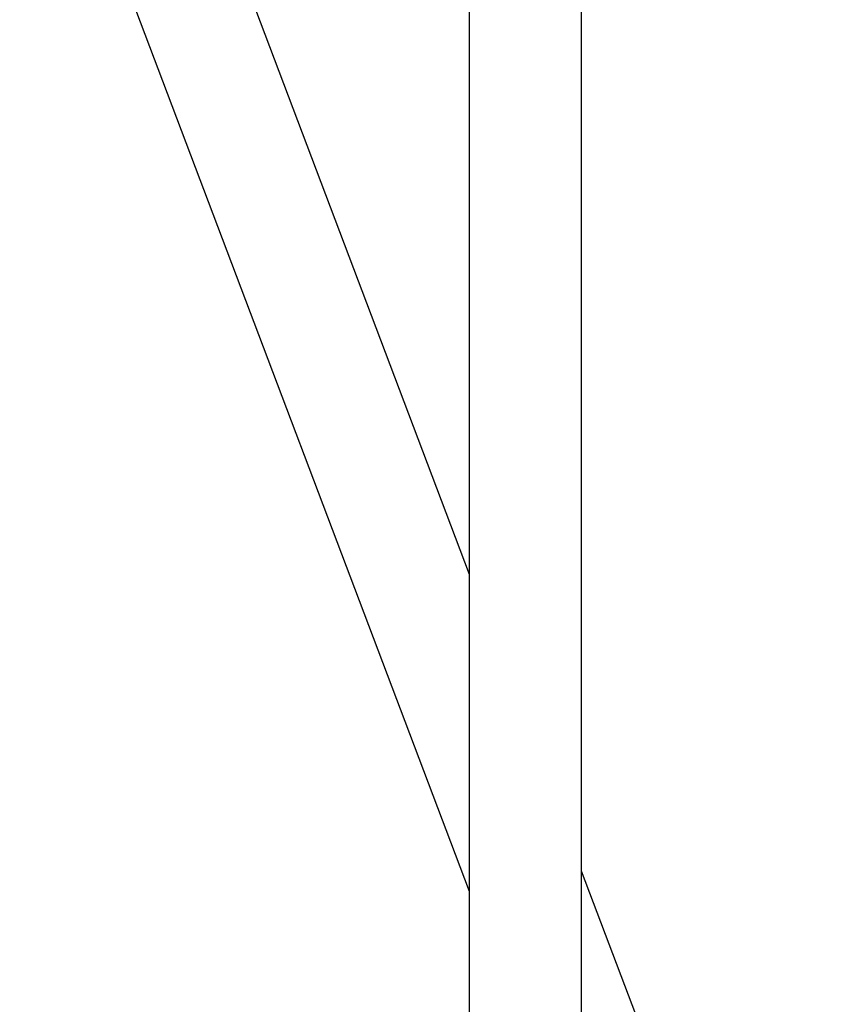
# Model space of a CAD drawing. Header units: millimetres. Extents: x -491 to 2059, y -393 to 795.
# Tile 14 of 256: x -323 to -316, y -95 to -87. Entities that reach past the tile are written whole.
import ezdxf

# ---------------------------------------------------------------- set-up
doc = ezdxf.new("R2010")
doc.units = ezdxf.units.MM
doc.header["$LTSCALE"] = 462.55
doc.layers.get('0').update_dxf_attribs({"linetype": 'CONTINUOUS'})
for name, color, linetype in [('A2300201_ABL339', 7, 'CONTINUOUS'), ('A2300201_ABL403', 7, 'CONTINUOUS'), ('M2300301_PBL410', 7, 'CONTINUOUS'), ('M2300301_PBL417', 7, 'CONTINUOUS'), ('왼쪽_14_VBL319', 7, 'CONTINUOUS')]:
    doc.layers.add(name, color=color, linetype=linetype)

# ---------------------------------------------------------------- blocks, each defined once
blk = doc.blocks.new('M2300301_PBL410', base_point=(1723.074, 3091.781))
at = {"layer": 'M2300301_PBL410', "color": 7}
for p, q in [((1727.839, 2928.991), (1727.839, 3195.514)), ((1718.309, 2928.991), (1718.309, 3178.836))]:
    blk.add_line(p, q, dxfattribs=at)
blk = doc.blocks.new('A2300201_ABL339', base_point=(1727.023, 3094.927))
at = {"layer": 'M2300301_PBL410'}
blk.add_blockref('M2300301_PBL410', (1723.074, 3091.781), dxfattribs=at)
blk = doc.blocks.new('M2300301_PBL417', base_point=(1688.201, 3073.129))
at = {"layer": 'M2300301_PBL417', "color": 7}
for p, q in [((1718.309, 3011.131), (1680.157, 3112.071)), ((1718.309, 2984.176), (1674.025, 3101.34)), ((1748.718, 2930.676), (1727.839, 2985.917))]:
    blk.add_line(p, q, dxfattribs=at)
blk = doc.blocks.new('A2300201_ABL403', base_point=(1691.807, 3072.169))
at = {"layer": 'M2300301_PBL417'}
blk.add_blockref('M2300301_PBL417', (1688.201, 3073.129), dxfattribs=at)
blk = doc.blocks.new('왼쪽_14_VBL319', base_point=(1776.573, 3006.638))
at = {"layer": 'A2300201_ABL339'}
blk.add_blockref('A2300201_ABL339', (1727.023, 3094.927), dxfattribs=at)
at = {"layer": 'A2300201_ABL403'}
blk.add_blockref('A2300201_ABL403', (1691.807, 3072.169), dxfattribs=at)
blk = doc.blocks.new('W1')
at = {"layer": '왼쪽_14_VBL319'}
blk.add_blockref('왼쪽_14_VBL319', (1776.5735, 3006.6379), dxfattribs=at)

msp = doc.modelspace()

# ---------------------------------------------------------------- block references
at = {"xscale": 0.1, "yscale": 0.1, "zscale": 0.1}
msp.add_blockref('W1', (-490.8323, -392.5342), dxfattribs=at)

doc.saveas('drawing.dxf')
